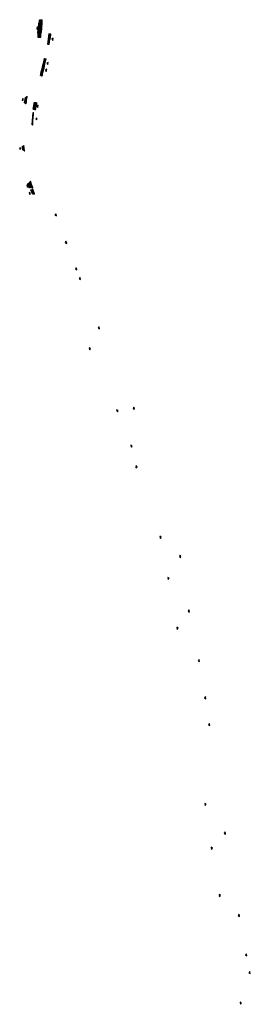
# Model space of a CAD drawing. Header units: metres. Extents: x 193856 to 204184, y 389343 to 392980.
# Tile 2 of 5: x 203700 to 203906, y 390280 to 391161. Entities that reach past the tile are written whole.
import ezdxf

# ---------------------------------------------------------------- set-up
doc = ezdxf.new("R2010")
doc.units = ezdxf.units.M
doc.layers.add('N-WE-IE-INRIT-VERHARD', color=253, linetype='Continuous')
doc.layers.add('N-WE-IE-INRIT_DRIEHOEKJE-S', color=7, linetype='Continuous')
doc.layers.add('N-WE-VH-KANTOPSLUITING_INRIT', color=40, linetype='Continuous', lineweight=15)

# ---------------------------------------------------------------- blocks, each defined once
blk = doc.blocks.new('*U2')
at = {"layer": 'N-WE-IE-INRIT_DRIEHOEKJE-S'}
h = blk.add_hatch(color=256, dxfattribs=at)
h.dxf.hatch_style = 1
h.paths.add_polyline_path([(1, 4), (-1, 4), (0, 3)])
blk.add_lwpolyline([(1, 4), (-1, 4), (0, 3)], close=True, dxfattribs=at)

msp = doc.modelspace()

# ---------------------------------------------------------------- hatches: boundary and pattern name
at = {"layer": 'N-WE-IE-INRIT-VERHARD'}
h = msp.add_hatch(dxfattribs=at)
h.set_pattern_fill('AVH-TEGEL_300X300_HALFST', color=256, angle=59, pattern_type=2)
h.set_pattern_definition([(356.4544, (203716.23479, 391145.11444), (0.3087021, 0.1311602), [0.3, -0.3]), (86.4544, (203716.2348, 391145.11444), (-0.299426, 0.0185527), [])])
edge = h.paths.add_edge_path()
edge.add_line((203718.887, 391144.687), (203716.255, 391145.125))
edge.add_line((203716.255, 391145.125), (203716.47, 391148.944))
edge.add_line((203716.47, 391148.944), (203716.537, 391153.453))
edge.add_line((203716.537, 391153.453), (203717.833, 391160.542))
edge.add_line((203717.833, 391160.542), (203720.249, 391160.501))
edge.add_arc((203604.507, 391162.5), 115.759, 351.1481, 359.010339, ccw=False)
h = msp.add_hatch(dxfattribs=at)
h.set_pattern_fill('AVH-TEGEL_300X300_HALFST', color=256, angle=54, pattern_type=2)
h.set_pattern_definition([(351.4544, (203727.78047, 391148.1047), (0.3189588, 0.103756), [0.3, -0.3]), (81.4544, (203727.78047, 391148.1047), (-0.296669, 0.044579), [])])
edge = h.paths.add_edge_path()
edge.add_line((203724.936, 391138.715), (203726.432, 391138.454))
edge.add_line((203726.432, 391138.454), (203726.676, 391139.855))
edge.add_line((203726.676, 391139.855), (203727.371, 391144.191))
edge.add_line((203727.371, 391144.191), (203727.528, 391145.746))
edge.add_line((203727.528, 391145.746), (203727.83, 391148.097))
edge.add_line((203727.83, 391148.097), (203726.422, 391148.223))
edge.add_arc((203633.25, 391157.919), 93.675, 348.170108, 354.05873, ccw=False)
h = msp.add_hatch(dxfattribs=at)
h.set_pattern_fill('AVH-TEGEL_300X300_HALFST', color=256, angle=47, pattern_type=2)
h.set_pattern_definition([(344.4544, (203723.8919, 391125.54159), (0.329226, 0.0641113), [0.3, -0.3]), (74.4544, (203723.8919, 391125.5416), (-0.2890253, 0.0804014), [])])
h.paths.add_polyline_path([(203718.609, 391110.66), (203720.319, 391110.3), (203720.772, 391112.449), (203722.321, 391119.049), (203723.482, 391124.206), (203723.884, 391125.559), (203722.108, 391126.04)])
h = msp.add_hatch(dxfattribs=at)
h.set_pattern_fill('AVH-TEGEL_300X300_HALFST', color=256, angle=52, pattern_type=2)
h.set_pattern_definition([(349.4544, (203702.58882, 391094.17389), (0.3223855, 0.0925613), [0.3, -0.3]), (79.4544, (203702.58882, 391094.1739), (-0.294933, 0.054905), [])])
h.paths.add_polyline_path([(203704.383, 391086.34), (203705.673, 391085.359), (203707.118, 391092.384), (203705.373, 391091.076)])
h = msp.add_hatch(dxfattribs=at)
h.set_pattern_fill('AVH-TEGEL_300X300_HALFST', color=256, angle=52, pattern_type=2)
h.set_pattern_definition([(349.4544, (203715.79063, 391086.26147), (0.3223855, 0.0925613), [0.3, -0.3]), (79.4544, (203715.79063, 391086.26147), (-0.294933, 0.054905), [])])
h.paths.add_polyline_path([(203712.108, 391080.689), (203714.413, 391080.25), (203715.791, 391086.263), (203713.188, 391086.86)])
h = msp.add_hatch(dxfattribs=at)
h.set_pattern_fill('AVH-TEGEL_300X300_HALFST', color=256, angle=57, pattern_type=2)
h.set_pattern_definition([(354.4544, (203712.89015, 391077.55546), (0.3130915, 0.1203068), [0.3, -0.3]), (84.4544, (203712.89015, 391077.55546), (-0.298596, 0.028991), [])])
edge = h.paths.add_edge_path()
edge.add_line((203711.126, 391066.625), (203711.886, 391066.585))
edge.add_arc((203857.527, 391058.776), 145.85, 172.616385, 176.93096, ccw=False)
edge.add_line((203712.886, 391077.52), (203712.087, 391077.652))
edge.add_arc((203845.909, 391060.426), 134.926, 172.664956, 177.366677)
h = msp.add_hatch(dxfattribs=at)
h.set_pattern_fill('AVH-TEGEL_300X300_HALFST', color=256, angle=-289, pattern_type=2)
h.set_pattern_definition([(8.4544, (203702.40974, 391047.41663), (0.2746865, 0.192477), [0.3, -0.3]), (98.4544, (203702.40974, 391047.41663), (-0.29674, -0.044107), [])])
h.paths.add_polyline_path([(203704.058, 391048.292), (203703.814, 391048.021), (203702.43, 391047.37), (203702.825, 391044.253), (203704.174, 391043.584), (203704.74, 391043.047), (203704.426, 391045.709)])
h = msp.add_hatch(dxfattribs=at)
h.set_pattern_fill('AVH-TEGEL_300X300_HALFST', color=256, angle=-282, pattern_type=2)
h.set_pattern_definition([(15.4544, (203708.0529, 391010.38995), (0.249182, 0.224518), [0.3, -0.3]), (105.4544, (203708.0529, 391010.38995), (-0.289153, -0.079942), [])])
h.paths.add_polyline_path([(203709.969, 391016.394), (203709.675, 391015.891), (203708.098, 391014.099), (203707.13, 391014.02), (203708.055, 391010.45), (203709.475, 391010.564), (203711.322, 391010.453), (203711.954, 391010.157), (203710.923, 391013.274)])
h = msp.add_hatch(dxfattribs=at)
h.set_pattern_fill('AVH-TEGEL_300X300_HALFST', color=256, angle=83, pattern_type=2)
h.set_pattern_definition([(20.4544, (203710.16126, 391008.47606), (0.2286657, 0.2453813), [0.3, -0.3]), (110.4544, (203710.16126, 391008.47606), (-0.281085, -0.104839), [])])
h.paths.add_polyline_path([(203711.961, 391009.128), (203710.17, 391008.452), (203711.517, 391004.829), (203713.554, 391004.514)])

# ---------------------------------------------------------------- linework, layer by layer
at = {"layer": 'N-WE-IE-INRIT-VERHARD', "elevation": 18.245}
msp.add_lwpolyline([(203712.101, 391010.162), (203712.104, 391010.163)], dxfattribs=at)
at = {"layer": 'N-WE-VH-KANTOPSLUITING_INRIT', "ltscale": 0.2, "const_width": 0.2, "flags": 128}
for points in [[(203718.887, 391144.687, 0.034319), (203720.249, 391160.501, 0.034319)], [(203724.936, 391138.715, 0.0194881), (203726.422, 391148.223, 0.0194881)], [(203704.741, 391043.033, -0.0069058), (203704.152, 391048.359, -0.0099122)]]:
    msp.add_lwpolyline(points, format="xyb", dxfattribs=at)
msp.add_lwpolyline([(203718.607, 391110.653), (203722.108, 391126.04)], dxfattribs=at)
at = {"layer": 'N-WE-VH-KANTOPSLUITING_INRIT', "const_width": 0.2, "elevation": 17.51}
msp.add_lwpolyline([(203707.208, 391092.366, 0.0116429), (203705.779, 391085.337, 0.0174782)], format="xyb", dxfattribs=at)
at = {"layer": 'N-WE-VH-KANTOPSLUITING_INRIT', "const_width": 0.2}
for points in [[(203713.188, 391086.86, 0.0115557), (203712.108, 391080.689, 0.0115557)], [(203712.154, 391009.24, -0.0096115), (203710.031, 391016.413, -0.0112618)]]:
    msp.add_lwpolyline(points, format="xyb", dxfattribs=at)

# ---------------------------------------------------------------- block references
at = {"layer": 'N-WE-IE-INRIT_DRIEHOEKJE-S'}
for p, rotation in [((203719.577, 391152.872), 84.44693135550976), ((203725.812, 391143.524), 261.9124631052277), ((203721.532, 391122.297), 257.2076417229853), ((203720.124, 391116.127), 257.2076417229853), ((203706.551, 391088.468), 78.85595433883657), ((203712.588, 391083.72), 260.220538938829), ((203711.435, 391072.268), 265.5458874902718), ((203704.217, 391045.735), 94.89291769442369), ((203710.641, 391013.064), 107.3537780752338), ((203712.661, 391006.45), 109.9341961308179), ((203728.799, 390984.738), 288.9513455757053), ((203738.013, 390960.048), 291.0763972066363), ((203747.104, 390936.461), 291.0763972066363), ((203750.477, 390927.708), 291.0763972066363), ((203767.436, 390883.703), 291.0763972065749), ((203766.277, 390867.801), 111.1099402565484), ((203790.77, 390812.329), 111.900276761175), ((203798.627, 390811.617), 292.5879874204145), ((203803.407, 390780.699), 110.0882531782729), ((203808.068, 390760.554), 83.9779645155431), ((203829.465, 390698.654), 103.2090794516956), ((203839.828, 390679.939), 280.7746938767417), ((203836.54, 390661.515), 98.28733140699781), ((203847.573, 390631.156), 280.733911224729), ((203844.559, 390617.119), 101.6000159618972), ((203856.562, 390586.739), 281.5941662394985), ((203862.321, 390553.794), 279.1940362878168), ((203865.904, 390529.821), 277.8093484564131), ((203869.549, 390459.45), 98.34846568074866), ((203879.727, 390432.685), 278.9890787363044), ((203875.192, 390420.288), 99.20458023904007), ((203882.333, 390377.967), 100.0105857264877), ((203892.244, 390358.936), 280.2953178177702), ((203898.847, 390323.685), 281.0028772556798), ((203901.952, 390307.778), 281.1224622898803), ((203901.064, 390281.957), 101.7884254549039)]:
    msp.add_blockref('*U2', p, dxfattribs=dict(at, rotation=rotation))

doc.saveas('drawing.dxf')
